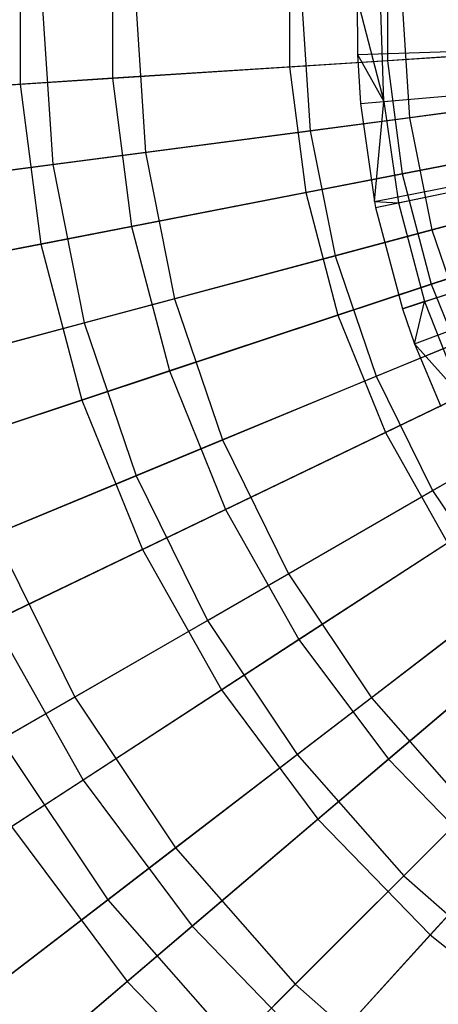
# Model space of a CAD drawing. Extents: x 0.2 to 40.1, y -6.7 to 6.7.
# Tile 206 of 256: x 14.827 to 15.23, y 2.429 to 3.378. Entities that reach past the tile are written whole.
import ezdxf

# ---------------------------------------------------------------- set-up
doc = ezdxf.new("R2010")
doc.units = 0
doc.header["$MEASUREMENT"] = 0
doc.layers.get('0').update_dxf_attribs({"color": 13, "linetype": 'CONTINUOUS'})

# ---------------------------------------------------------------- blocks, each defined once
blk = doc.blocks.new('SNOWBALL_XIV_PM3_STL')
at = {"color": 0}
for p, q in [((14.82742, 3.47128, 11.86972), (14.82742, 3.31589, 11.86972)), ((14.82742, 3.47128, 11.86972), (14.82742, 3.31589, 11.86972)), ((14.91627, 3.46558, 7.76467), (14.91627, 3.3216, 7.76467)), ((14.91627, 3.46558, 7.76467), (14.91627, 3.3216, 7.76467)), ((15.08677, 3.45463, 12.00407), (15.08677, 3.33254, 12.00407)), ((15.08677, 3.45463, 12.00407), (15.08677, 3.33254, 12.00407)), ((15.18119, 3.44857, 7.64171), (15.18119, 3.33861, 7.64171)), ((15.18119, 3.44857, 7.64171), (15.18119, 3.33861, 7.64171)), ((15.15206, 3.3984, 12.0589), (15.17751, 3.29927, 12.06938)), ((15.15206, 3.3984, 12.0589), (15.15225, 3.34457, 12.0589)), ((15.15206, 3.3984, 12.0589), (15.17751, 3.29927, 12.06938)), ((15.15206, 3.3984, 12.0589), (15.15225, 3.34457, 12.0589)), ((14.84859, 3.39359, 11.76527), (14.85876, 3.23839, 11.76527)), ((14.84859, 3.39359, 11.76527), (14.85876, 3.23839, 11.76527)), ((14.93859, 3.39359, 7.85676), (14.94799, 3.25014, 7.85676)), ((14.93859, 3.39359, 7.85676), (14.94799, 3.25014, 7.85676)), ((15.09881, 3.39359, 11.91227), (15.10684, 3.27105, 11.91227)), ((15.09881, 3.39359, 11.91227), (15.10684, 3.27105, 11.91227)), ((15.17751, 3.29927, 12.06938), (15.17453, 3.3978, 12.06938)), ((15.17751, 3.29927, 12.06938), (15.17453, 3.3978, 12.06938)), ((15.19531, 3.39359, 7.72144), (15.20251, 3.28365, 7.72144)), ((15.19531, 3.39359, 7.72144), (15.20251, 3.28365, 7.72144)), ((15.15225, 3.34457, 12.0589), (15.85854, 3.36853, 12.27543)), ((15.15225, 3.34457, 12.0589), (15.85854, 3.36853, 12.27543)), ((15.15512, 3.29731, 12.0589), (15.85912, 3.35898, 12.27543)), ((15.15512, 3.29731, 12.0589), (15.85912, 3.35898, 12.27543)), ((15.45925, 3.35646, 7.55251), (15.18119, 3.33861, 7.64171)), ((15.45925, 3.35646, 7.55251), (15.18119, 3.33861, 7.64171)), ((15.08677, 3.33254, 12.00407), (15.3607, 3.35013, 12.10527)), ((15.08677, 3.33254, 12.00407), (15.3607, 3.35013, 12.10527)), ((15.15225, 3.34457, 12.0589), (15.17751, 3.29927, 12.06938)), ((15.15225, 3.34457, 12.0589), (15.17751, 3.29927, 12.06938)), ((15.15225, 3.34457, 12.0589), (15.15512, 3.29731, 12.0589)), ((15.15225, 3.34457, 12.0589), (15.15512, 3.29731, 12.0589)), ((14.82742, 3.31589, 11.86972), (15.08677, 3.33254, 12.00407)), ((14.82742, 3.31589, 11.86972), (15.08677, 3.33254, 12.00407)), ((15.18119, 3.33861, 7.64171), (14.91627, 3.3216, 7.76467)), ((15.18119, 3.33861, 7.64171), (14.91627, 3.3216, 7.76467)), ((15.08677, 3.33254, 12.00407), (15.10238, 3.21146, 12.00407)), ((15.08677, 3.33254, 12.00407), (15.10238, 3.21146, 12.00407)), ((15.16853, 3.20295, 12.0589), (15.86183, 3.33989, 12.27543)), ((15.16853, 3.20295, 12.0589), (15.86183, 3.33989, 12.27543)), ((15.16968, 3.19722, 12.0589), (15.86206, 3.33874, 12.27543)), ((15.16968, 3.19722, 12.0589), (15.86206, 3.33874, 12.27543)), ((15.18119, 3.33861, 7.64171), (15.19525, 3.22955, 7.64171)), ((15.18119, 3.33861, 7.64171), (15.19525, 3.22955, 7.64171)), ((14.58663, 3.30043, 11.70428), (14.82742, 3.31589, 11.86972)), ((14.58663, 3.30043, 11.70428), (14.82742, 3.31589, 11.86972)), ((14.91627, 3.3216, 7.76467), (14.66855, 3.30569, 7.91949)), ((14.91627, 3.3216, 7.76467), (14.66855, 3.30569, 7.91949)), ((14.82742, 3.31589, 11.86972), (14.84729, 3.16178, 11.86972)), ((14.82742, 3.31589, 11.86972), (14.84729, 3.16178, 11.86972)), ((14.91627, 3.3216, 7.76467), (14.93468, 3.1788, 7.76467)), ((14.91627, 3.3216, 7.76467), (14.93468, 3.1788, 7.76467)), ((15.19556, 3.09945, 12.0589), (15.8673, 3.31896, 12.27543)), ((15.19556, 3.09945, 12.0589), (15.8673, 3.31896, 12.27543)), ((15.47178, 3.3191, 7.61917), (15.20251, 3.28365, 7.72144)), ((15.47178, 3.3191, 7.61917), (15.20251, 3.28365, 7.72144)), ((15.10684, 3.27105, 11.91227), (15.37115, 3.30585, 12.02693)), ((15.10684, 3.27105, 11.91227), (15.37115, 3.30585, 12.02693)), ((15.17751, 3.29927, 12.06938), (15.30308, 3.31027, 12.12346)), ((15.17751, 3.29927, 12.06938), (15.30308, 3.31027, 12.12346)), ((15.20732, 3.06577, 12.0589), (15.86967, 3.31215, 12.27543)), ((15.20732, 3.06577, 12.0589), (15.86967, 3.31215, 12.27543)), ((15.15512, 3.29731, 12.0589), (15.17751, 3.29927, 12.06938)), ((15.15512, 3.29731, 12.0589), (15.17751, 3.29927, 12.06938)), ((15.15512, 3.29731, 12.0589), (15.16853, 3.20295, 12.0589)), ((15.15512, 3.29731, 12.0589), (15.16853, 3.20295, 12.0589)), ((15.16853, 3.20295, 12.0589), (15.17751, 3.29927, 12.06938)), ((15.16853, 3.20295, 12.0589), (15.17751, 3.29927, 12.06938)), ((15.17751, 3.29927, 12.06938), (15.19171, 3.20172, 12.06938)), ((15.17751, 3.29927, 12.06938), (15.19171, 3.20172, 12.06938)), ((15.20251, 3.28365, 7.72144), (14.94799, 3.25014, 7.85676)), ((15.20251, 3.28365, 7.72144), (14.94799, 3.25014, 7.85676)), ((15.46874, 3.28281, 7.55251), (15.19525, 3.22955, 7.64171)), ((15.46874, 3.28281, 7.55251), (15.19525, 3.22955, 7.64171)), ((15.20251, 3.28365, 7.72144), (15.22401, 3.17559, 7.72144)), ((15.20251, 3.28365, 7.72144), (15.22401, 3.17559, 7.72144)), ((14.85876, 3.23839, 11.76527), (15.10684, 3.27105, 11.91227)), ((14.85876, 3.23839, 11.76527), (15.10684, 3.27105, 11.91227)), ((15.10684, 3.27105, 11.91227), (15.13079, 3.15062, 11.91227)), ((15.10684, 3.27105, 11.91227), (15.13079, 3.15062, 11.91227)), ((15.10238, 3.21146, 12.00407), (15.37182, 3.26393, 12.10527)), ((15.10238, 3.21146, 12.00407), (15.37182, 3.26393, 12.10527)), ((14.94799, 3.25014, 7.85676), (14.71218, 3.2191, 8.02305)), ((14.94799, 3.25014, 7.85676), (14.71218, 3.2191, 8.02305)), ((14.94799, 3.25014, 7.85676), (14.97603, 3.10915, 7.85676)), ((14.94799, 3.25014, 7.85676), (14.97603, 3.10915, 7.85676)), ((14.63079, 3.20838, 11.58822), (14.85876, 3.23839, 11.76527)), ((14.63079, 3.20838, 11.58822), (14.85876, 3.23839, 11.76527)), ((14.85876, 3.23839, 11.76527), (14.8891, 3.08586, 11.76527)), ((14.85876, 3.23839, 11.76527), (14.8891, 3.08586, 11.76527)), ((15.48634, 3.24589, 7.61917), (15.22401, 3.17559, 7.72144)), ((15.48634, 3.24589, 7.61917), (15.22401, 3.17559, 7.72144)), ((15.19525, 3.22955, 7.64171), (14.93468, 3.1788, 7.76467)), ((15.19525, 3.22955, 7.64171), (14.93468, 3.1788, 7.76467)), ((15.19525, 3.22955, 7.64171), (15.22314, 3.12318, 7.64171)), ((15.19525, 3.22955, 7.64171), (15.22314, 3.12318, 7.64171)), ((15.13079, 3.15062, 11.91227), (15.38831, 3.21962, 12.02693)), ((15.13079, 3.15062, 11.91227), (15.38831, 3.21962, 12.02693)), ((15.19171, 3.20172, 12.06938), (15.3152, 3.22696, 12.12346)), ((15.19171, 3.20172, 12.06938), (15.3152, 3.22696, 12.12346)), ((14.84729, 3.16178, 11.86972), (15.10238, 3.21146, 12.00407)), ((14.84729, 3.16178, 11.86972), (15.10238, 3.21146, 12.00407)), ((15.10238, 3.21146, 12.00407), (15.13335, 3.09337, 12.00407)), ((15.10238, 3.21146, 12.00407), (15.13335, 3.09337, 12.00407)), ((15.48758, 3.21098, 7.55251), (15.22314, 3.12318, 7.64171)), ((15.48758, 3.21098, 7.55251), (15.22314, 3.12318, 7.64171)), ((15.16853, 3.20295, 12.0589), (15.19171, 3.20172, 12.06938)), ((15.16853, 3.20295, 12.0589), (15.19171, 3.20172, 12.06938)), ((15.16853, 3.20295, 12.0589), (15.16968, 3.19722, 12.0589)), ((15.16853, 3.20295, 12.0589), (15.16968, 3.19722, 12.0589)), ((15.16968, 3.19722, 12.0589), (15.19171, 3.20172, 12.06938)), ((15.16968, 3.19722, 12.0589), (15.19171, 3.20172, 12.06938)), ((15.19171, 3.20172, 12.06938), (15.21693, 3.10643, 12.06938)), ((15.19171, 3.20172, 12.06938), (15.21693, 3.10643, 12.06938)), ((15.16968, 3.19722, 12.0589), (15.19556, 3.09945, 12.0589)), ((15.16968, 3.19722, 12.0589), (15.19556, 3.09945, 12.0589)), ((15.13335, 3.09337, 12.00407), (15.39387, 3.17986, 12.10527)), ((15.13335, 3.09337, 12.00407), (15.39387, 3.17986, 12.10527)), ((14.93468, 3.1788, 7.76467), (14.69103, 3.13135, 7.91949)), ((14.93468, 3.1788, 7.76467), (14.69103, 3.13135, 7.91949)), ((14.93468, 3.1788, 7.76467), (14.9712, 3.03953, 7.76467)), ((14.93468, 3.1788, 7.76467), (14.9712, 3.03953, 7.76467)), ((15.22401, 3.17559, 7.72144), (14.97603, 3.10915, 7.85676)), ((15.22401, 3.17559, 7.72144), (14.97603, 3.10915, 7.85676)), ((15.22401, 3.17559, 7.72144), (15.25942, 3.07127, 7.72144)), ((15.22401, 3.17559, 7.72144), (15.25942, 3.07127, 7.72144)), ((14.61045, 3.11566, 11.70428), (14.84729, 3.16178, 11.86972)), ((14.61045, 3.11566, 11.70428), (14.84729, 3.16178, 11.86972)), ((14.84729, 3.16178, 11.86972), (14.8867, 3.01147, 11.86972)), ((14.84729, 3.16178, 11.86972), (14.8867, 3.01147, 11.86972)), ((14.8891, 3.08586, 11.76527), (15.13079, 3.15062, 11.91227)), ((14.8891, 3.08586, 11.76527), (15.13079, 3.15062, 11.91227)), ((15.13079, 3.15062, 11.91227), (15.17027, 3.03434, 11.91227)), ((15.13079, 3.15062, 11.91227), (15.17027, 3.03434, 11.91227)), ((15.21693, 3.10643, 12.06938), (15.33674, 3.14558, 12.12346)), ((15.21693, 3.10643, 12.06938), (15.33674, 3.14558, 12.12346)), ((15.17027, 3.03434, 11.91227), (15.41657, 3.13636, 12.02693)), ((15.17027, 3.03434, 11.91227), (15.41657, 3.13636, 12.02693)), ((15.22314, 3.12318, 7.64171), (14.9712, 3.03953, 7.76467)), ((15.22314, 3.12318, 7.64171), (14.9712, 3.03953, 7.76467)), ((15.22314, 3.12318, 7.64171), (15.26441, 3.02125, 7.64171)), ((15.22314, 3.12318, 7.64171), (15.26441, 3.02125, 7.64171)), ((14.97603, 3.10915, 7.85676), (14.74629, 3.04759, 8.02305)), ((14.97603, 3.10915, 7.85676), (14.74629, 3.04759, 8.02305)), ((14.97603, 3.10915, 7.85676), (15.02224, 2.97302, 7.85676)), ((14.97603, 3.10915, 7.85676), (15.02224, 2.97302, 7.85676)), ((15.21693, 3.10643, 12.06938), (15.19556, 3.09945, 12.0589)), ((15.21693, 3.10643, 12.06938), (15.19556, 3.09945, 12.0589)), ((15.20732, 3.06577, 12.0589), (15.21693, 3.10643, 12.06938)), ((15.20732, 3.06577, 12.0589), (15.21693, 3.10643, 12.06938)), ((15.21693, 3.10643, 12.06938), (15.25285, 3.01463, 12.06938)), ((15.21693, 3.10643, 12.06938), (15.25285, 3.01463, 12.06938)), ((15.17916, 2.9802, 12.00407), (15.42648, 3.0993, 12.10527)), ((15.17916, 2.9802, 12.00407), (15.42648, 3.0993, 12.10527)), ((15.19556, 3.09945, 12.0589), (15.20732, 3.06577, 12.0589)), ((15.19556, 3.09945, 12.0589), (15.20732, 3.06577, 12.0589)), ((14.667, 3.02634, 11.58822), (14.8891, 3.08586, 11.76527)), ((14.667, 3.02634, 11.58822), (14.8891, 3.08586, 11.76527)), ((14.8867, 3.01147, 11.86972), (15.13335, 3.09337, 12.00407)), ((14.8867, 3.01147, 11.86972), (15.13335, 3.09337, 12.00407)), ((14.8891, 3.08586, 11.76527), (14.93909, 2.93858, 11.76527)), ((14.8891, 3.08586, 11.76527), (14.93909, 2.93858, 11.76527)), ((15.13335, 3.09337, 12.00407), (15.17916, 2.9802, 12.00407)), ((15.13335, 3.09337, 12.00407), (15.17916, 2.9802, 12.00407)), ((15.25942, 3.07127, 7.72144), (15.02224, 2.97302, 7.85676)), ((15.25942, 3.07127, 7.72144), (15.02224, 2.97302, 7.85676)), ((15.20732, 3.06577, 12.0589), (15.25285, 3.01463, 12.06938)), ((15.20732, 3.06577, 12.0589), (15.25285, 3.01463, 12.06938)), ((15.20732, 3.06577, 12.0589), (15.23242, 3.00526, 12.0589)), ((15.20732, 3.06577, 12.0589), (15.23242, 3.00526, 12.0589)), ((15.22458, 2.92421, 11.91227), (15.45546, 3.0575, 12.02693)), ((15.22458, 2.92421, 11.91227), (15.45546, 3.0575, 12.02693)), ((14.9712, 3.03953, 7.76467), (14.73562, 2.96131, 7.91949)), ((14.9712, 3.03953, 7.76467), (14.73562, 2.96131, 7.91949)), ((14.9712, 3.03953, 7.76467), (15.02523, 2.90607, 7.76467)), ((14.9712, 3.03953, 7.76467), (15.02523, 2.90607, 7.76467)), ((14.93909, 2.93858, 11.76527), (15.17027, 3.03434, 11.91227)), ((14.93909, 2.93858, 11.76527), (15.17027, 3.03434, 11.91227)), ((15.17027, 3.03434, 11.91227), (15.22458, 2.92421, 11.91227)), ((15.17027, 3.03434, 11.91227), (15.22458, 2.92421, 11.91227)), ((15.26441, 3.02125, 7.64171), (15.02523, 2.90607, 7.76467)), ((15.26441, 3.02125, 7.64171), (15.02523, 2.90607, 7.76467)), ((14.65771, 2.93544, 11.70428), (14.8867, 3.01147, 11.86972)), ((14.65771, 2.93544, 11.70428), (14.8867, 3.01147, 11.86972)), ((14.8867, 3.01147, 11.86972), (14.94502, 2.86744, 11.86972)), ((14.8867, 3.01147, 11.86972), (14.94502, 2.86744, 11.86972)), ((15.02224, 2.97302, 7.85676), (14.8025, 2.88201, 8.02305)), ((15.02224, 2.97302, 7.85676), (14.8025, 2.88201, 8.02305)), ((14.94502, 2.86744, 11.86972), (15.17916, 2.9802, 12.00407)), ((14.94502, 2.86744, 11.86972), (15.17916, 2.9802, 12.00407)), ((15.02224, 2.97302, 7.85676), (15.08582, 2.8441, 7.85676)), ((15.02224, 2.97302, 7.85676), (15.08582, 2.8441, 7.85676)), ((15.30815, 2.97246, 7.72144), (15.08582, 2.8441, 7.85676)), ((15.30815, 2.97246, 7.72144), (15.08582, 2.8441, 7.85676)), ((15.17916, 2.9802, 12.00407), (15.23908, 2.87383, 12.00407)), ((15.17916, 2.9802, 12.00407), (15.23908, 2.87383, 12.00407)), ((14.72666, 2.85059, 11.58822), (14.93909, 2.93858, 11.76527)), ((14.72666, 2.85059, 11.58822), (14.93909, 2.93858, 11.76527)), ((14.93909, 2.93858, 11.76527), (15.00788, 2.7991, 11.76527)), ((14.93909, 2.93858, 11.76527), (15.00788, 2.7991, 11.76527)), ((15.00788, 2.7991, 11.76527), (15.22458, 2.92421, 11.91227)), ((15.00788, 2.7991, 11.76527), (15.22458, 2.92421, 11.91227)), ((15.31837, 2.92544, 7.64171), (15.09589, 2.78062, 7.76467)), ((15.31837, 2.92544, 7.64171), (15.09589, 2.78062, 7.76467)), ((15.22458, 2.92421, 11.91227), (15.2928, 2.82211, 11.91227)), ((15.22458, 2.92421, 11.91227), (15.2928, 2.82211, 11.91227)), ((15.02523, 2.90607, 7.76467), (14.80158, 2.79837, 7.91949)), ((15.02523, 2.90607, 7.76467), (14.80158, 2.79837, 7.91949)), ((15.02523, 2.90607, 7.76467), (15.09589, 2.78062, 7.76467)), ((15.02523, 2.90607, 7.76467), (15.09589, 2.78062, 7.76467)), ((14.8025, 2.88201, 8.02305), (14.87984, 2.72517, 8.02305)), ((14.8025, 2.88201, 8.02305), (14.87984, 2.72517, 8.02305)), ((15.36936, 2.88085, 7.72144), (15.16569, 2.72457, 7.85676)), ((15.36936, 2.88085, 7.72144), (15.16569, 2.72457, 7.85676)), ((14.72763, 2.76275, 11.70428), (14.94502, 2.86744, 11.86972)), ((14.72763, 2.76275, 11.70428), (14.94502, 2.86744, 11.86972)), ((14.94502, 2.86744, 11.86972), (15.02127, 2.73205, 11.86972)), ((14.94502, 2.86744, 11.86972), (15.02127, 2.73205, 11.86972)), ((15.02127, 2.73205, 11.86972), (15.23908, 2.87383, 12.00407)), ((15.02127, 2.73205, 11.86972), (15.23908, 2.87383, 12.00407)), ((15.08582, 2.8441, 7.85676), (14.87984, 2.72517, 8.02305)), ((15.08582, 2.8441, 7.85676), (14.87984, 2.72517, 8.02305)), ((15.08582, 2.8441, 7.85676), (15.16569, 2.72457, 7.85676)), ((15.08582, 2.8441, 7.85676), (15.16569, 2.72457, 7.85676)), ((15.38414, 2.83731, 7.64171), (15.182, 2.66523, 7.76467)), ((15.38414, 2.83731, 7.64171), (15.182, 2.66523, 7.76467)), ((15.09429, 2.66978, 11.76527), (15.2928, 2.82211, 11.91227)), ((15.09429, 2.66978, 11.76527), (15.2928, 2.82211, 11.91227)), ((14.80158, 2.79837, 7.91949), (14.88785, 2.6452, 7.91949)), ((14.80158, 2.79837, 7.91949), (14.88785, 2.6452, 7.91949)), ((14.80875, 2.68413, 11.58822), (15.00788, 2.7991, 11.76527)), ((14.80875, 2.68413, 11.58822), (15.00788, 2.7991, 11.76527)), ((15.00788, 2.7991, 11.76527), (15.09429, 2.66978, 11.76527)), ((15.00788, 2.7991, 11.76527), (15.09429, 2.66978, 11.76527)), ((15.09589, 2.78062, 7.76467), (14.88785, 2.6452, 7.91949)), ((15.09589, 2.78062, 7.76467), (14.88785, 2.6452, 7.91949)), ((15.09589, 2.78062, 7.76467), (15.182, 2.66523, 7.76467)), ((15.09589, 2.78062, 7.76467), (15.182, 2.66523, 7.76467)), ((15.11421, 2.60752, 11.86972), (15.3121, 2.77598, 12.00407)), ((15.11421, 2.60752, 11.86972), (15.3121, 2.77598, 12.00407)), ((14.87984, 2.72517, 8.02305), (14.69343, 2.61755, 8.21769)), ((14.87984, 2.72517, 8.02305), (14.69343, 2.61755, 8.21769)), ((14.81905, 2.60042, 11.70428), (15.02127, 2.73205, 11.86972)), ((14.81905, 2.60042, 11.70428), (15.02127, 2.73205, 11.86972)), ((14.87984, 2.72517, 8.02305), (14.97699, 2.57978, 8.02305)), ((14.87984, 2.72517, 8.02305), (14.97699, 2.57978, 8.02305)), ((15.16569, 2.72457, 7.85676), (14.97699, 2.57978, 8.02305)), ((15.16569, 2.72457, 7.85676), (14.97699, 2.57978, 8.02305)), ((15.02127, 2.73205, 11.86972), (15.11421, 2.60752, 11.86972)), ((15.02127, 2.73205, 11.86972), (15.11421, 2.60752, 11.86972)), ((15.16569, 2.72457, 7.85676), (15.26047, 2.61649, 7.85676)), ((15.16569, 2.72457, 7.85676), (15.26047, 2.61649, 7.85676)), ((15.19683, 2.55285, 11.76527), (15.37376, 2.72978, 11.91227)), ((15.19683, 2.55285, 11.76527), (15.37376, 2.72978, 11.91227)), ((15.22231, 2.4959, 11.86972), (15.39703, 2.68828, 12.00407)), ((15.22231, 2.4959, 11.86972), (15.39703, 2.68828, 12.00407)), ((14.80875, 2.68413, 11.58822), (14.91187, 2.52981, 11.58822)), ((14.80875, 2.68413, 11.58822), (14.91187, 2.52981, 11.58822)), ((14.91187, 2.52981, 11.58822), (15.09429, 2.66978, 11.76527)), ((14.91187, 2.52981, 11.58822), (15.09429, 2.66978, 11.76527)), ((15.09429, 2.66978, 11.76527), (15.19683, 2.55285, 11.76527)), ((15.09429, 2.66978, 11.76527), (15.19683, 2.55285, 11.76527)), ((15.182, 2.66523, 7.76467), (14.99299, 2.50432, 7.91949)), ((15.182, 2.66523, 7.76467), (14.99299, 2.50432, 7.91949)), ((15.182, 2.66523, 7.76467), (15.28217, 2.5618, 7.76467)), ((15.182, 2.66523, 7.76467), (15.28217, 2.5618, 7.76467)), ((14.88785, 2.6452, 7.91949), (14.69744, 2.52126, 8.10382)), ((14.88785, 2.6452, 7.91949), (14.69744, 2.52126, 8.10382)), ((14.88785, 2.6452, 7.91949), (14.99299, 2.50432, 7.91949)), ((14.88785, 2.6452, 7.91949), (14.99299, 2.50432, 7.91949)), ((15.26047, 2.61649, 7.85676), (15.09229, 2.44831, 8.02305)), ((15.26047, 2.61649, 7.85676), (15.09229, 2.44831, 8.02305)), ((14.93048, 2.45111, 11.70428), (15.11421, 2.60752, 11.86972)), ((14.93048, 2.45111, 11.70428), (15.11421, 2.60752, 11.86972)), ((15.11421, 2.60752, 11.86972), (15.22231, 2.4959, 11.86972)), ((15.11421, 2.60752, 11.86972), (15.22231, 2.4959, 11.86972)), ((14.81905, 2.60042, 11.70428), (14.93048, 2.45111, 11.70428)), ((14.81905, 2.60042, 11.70428), (14.93048, 2.45111, 11.70428)), ((14.97699, 2.57978, 8.02305), (14.80622, 2.44874, 8.21769)), ((14.97699, 2.57978, 8.02305), (14.80622, 2.44874, 8.21769)), ((14.97699, 2.57978, 8.02305), (15.09229, 2.44831, 8.02305)), ((14.97699, 2.57978, 8.02305), (15.09229, 2.44831, 8.02305)), ((15.28217, 2.5618, 7.76467), (15.11528, 2.37804, 7.91949)), ((15.28217, 2.5618, 7.76467), (15.11528, 2.37804, 7.91949)), ((15.03424, 2.39026, 11.58822), (15.19683, 2.55285, 11.76527)), ((15.03424, 2.39026, 11.58822), (15.19683, 2.55285, 11.76527)), ((15.19683, 2.55285, 11.76527), (15.31376, 2.45031, 11.76527)), ((15.19683, 2.55285, 11.76527), (15.31376, 2.45031, 11.76527)), ((14.74838, 2.40436, 11.38387), (14.91187, 2.52981, 11.58822)), ((14.74838, 2.40436, 11.38387), (14.91187, 2.52981, 11.58822)), ((14.91187, 2.52981, 11.58822), (15.03424, 2.39026, 11.58822)), ((14.91187, 2.52981, 11.58822), (15.03424, 2.39026, 11.58822)), ((14.99299, 2.50432, 7.91949), (14.81999, 2.35705, 8.10382)), ((14.99299, 2.50432, 7.91949), (14.81999, 2.35705, 8.10382)), ((14.99299, 2.50432, 7.91949), (15.11528, 2.37804, 7.91949)), ((14.99299, 2.50432, 7.91949), (15.11528, 2.37804, 7.91949)), ((15.06009, 2.31728, 11.70428), (15.22231, 2.4959, 11.86972)), ((15.06009, 2.31728, 11.70428), (15.22231, 2.4959, 11.86972)), ((15.22231, 2.4959, 11.86972), (15.3438, 2.39901, 11.86972)), ((15.22231, 2.4959, 11.86972), (15.3438, 2.39901, 11.86972)), ((14.76374, 2.30916, 11.51028), (14.93048, 2.45111, 11.70428)), ((14.76374, 2.30916, 11.51028), (14.93048, 2.45111, 11.70428)), ((14.93048, 2.45111, 11.70428), (15.06009, 2.31728, 11.70428)), ((14.93048, 2.45111, 11.70428), (15.06009, 2.31728, 11.70428)), ((15.09229, 2.44831, 8.02305), (14.94008, 2.2961, 8.21769)), ((15.09229, 2.44831, 8.02305), (14.94008, 2.2961, 8.21769)), ((15.09229, 2.44831, 8.02305), (15.22376, 2.33301, 8.02305)), ((15.09229, 2.44831, 8.02305), (15.22376, 2.33301, 8.02305))]:
    blk.add_line(p, q, dxfattribs=at)
blk = doc.blocks.new('GRUPUJ_1')
at = {"color": 0}
blk.add_blockref('SNOWBALL_XIV_PM3_STL', (-0.20617, 6.65964, -0.51186), dxfattribs=at)

msp = doc.modelspace()

# ---------------------------------------------------------------- block references
at = {"color": 0}
msp.add_blockref('GRUPUJ_1', (0.20617, -6.65964, 0.51186), dxfattribs=at)

doc.saveas('drawing.dxf')
